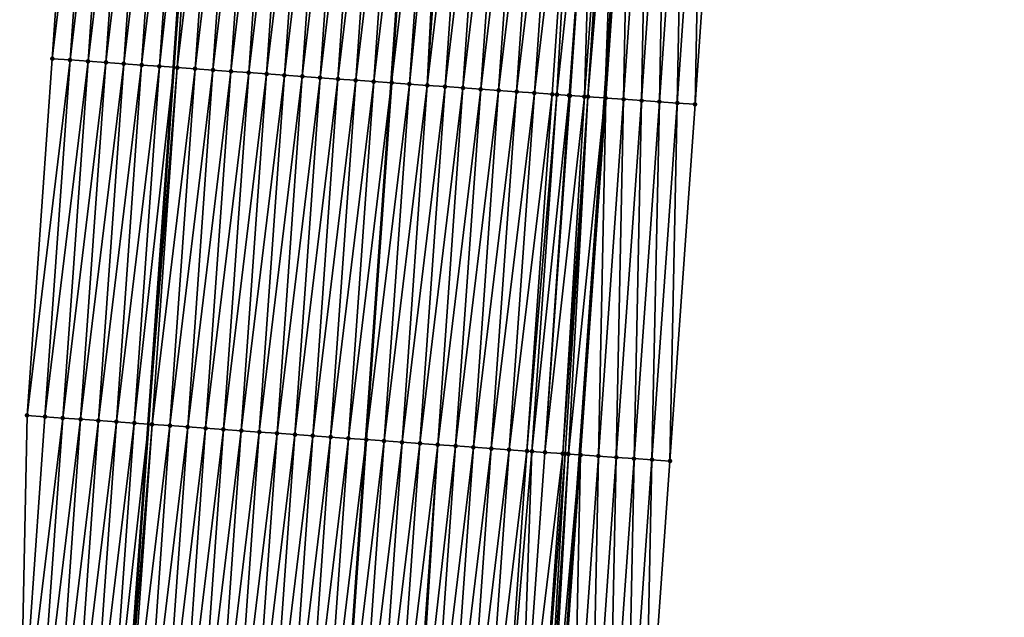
# Model space of a CAD drawing. Header units: feet. Extents: x 2017353 to 2024169, y 808050 to 818690.
# Tile 89 of 256: x 2023537 to 2023592, y 811290 to 811324. Entities that reach past the tile are written whole.
import ezdxf

# ---------------------------------------------------------------- set-up
doc = ezdxf.new("R2010")
doc.units = ezdxf.units.FT
doc.header["$MEASUREMENT"] = 0
for name, color, linetype, lineweight in [('EP_Travel Lane', 172, 'Continuous', 53), ('SB-Road Shots', 141, 'Continuous', 100), ('SB-Road X-Section', 40, 'Continuous', 13), ('STRIPING', 60, 'Continuous', 53)]:
    doc.layers.add(name, color=color, linetype=linetype, lineweight=lineweight)
doc.layers.add('I-77-MM15-17_SB-Surface-BORDER', color=7, linetype='Continuous')
doc.layers.add('I-77-MM15-17_SB-Surface-TIN', color=7, linetype='Continuous')

msp = doc.modelspace()

# ---------------------------------------------------------------- linework, layer by layer
at = {"layer": 'EP_Travel Lane'}
for points in [[(2023567.18031618, 811279.3939575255, 320.1614536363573), (2023568.589652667, 811299.3339536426, 320.8021809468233), (2023569.999047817, 811319.2747797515, 321.4175277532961), (2023571.38053026, 811339.2467357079, 322.0520526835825), (2023572.744082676, 811359.1902899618, 322.6817443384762), (2023574.107673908, 811379.1344119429, 323.2923498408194), (2023575.471288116, 811399.0788699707, 323.8916580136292), (2023576.834903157, 811419.0233401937, 324.4905560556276), (2023578.198521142, 811438.967853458, 325.0880071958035), (2023579.562068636, 811458.9113357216, 325.7201228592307), (2023580.925694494, 811478.8559641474, 326.313700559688), (2023582.289380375, 811498.8014704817, 326.8777642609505), (2023583.653074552, 811518.7470981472, 327.4377508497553), (2023585.049399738, 811538.6586543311, 327.9802378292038), (2023586.46668527, 811558.6015391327, 328.5107749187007), (2023587.883992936, 811578.544735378, 329.0270137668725), (2023589.301378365, 811598.4890258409, 329.4930151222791)], [(2023543.090570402, 811281.1090279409, 319.7830135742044), (2023544.499942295, 811301.049557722, 320.4074315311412), (2023545.909289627, 811320.9897399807, 321.0424743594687), (2023547.286677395, 811340.9015887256, 321.6767768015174), (2023548.650255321, 811360.8456910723, 322.2880696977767), (2023550.013846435, 811380.7899863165, 322.8928776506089), (2023551.37747413, 811400.7348166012, 323.4796982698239), (2023552.741077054, 811420.6792845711, 324.0786995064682), (2023554.104652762, 811440.6233544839, 324.6910827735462), (2023555.468238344, 811460.5675688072, 325.2986073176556), (2023556.831832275, 811480.5119052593, 325.9020318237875), (2023558.195478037, 811500.456999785, 326.4799710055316), (2023559.559180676, 811520.4029262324, 327.0299402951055), (2023560.960147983, 811540.3802104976, 327.5294515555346), (2023562.377496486, 811560.3239813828, 328.0193089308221), (2023563.794830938, 811580.2675545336, 328.5182442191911)]]:
    msp.add_polyline3d(points, dxfattribs=at)
at = {"layer": 'I-77-MM15-17_SB-Surface-BORDER', "color": 3, "linetype": 'Continuous', "lineweight": -3}
for points in [[(2023592.310642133, 811598.2756217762, 329.4737199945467), (2023590.893465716, 811578.3311413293, 329.0157191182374), (2023589.476391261, 811558.388095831, 328.491837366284), (2023589.056928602, 811538.3759568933, 327.8860563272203), (2023587.662680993, 811518.4773246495, 327.3121175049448), (2023587.299861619, 811498.465883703, 326.6696609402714), (2023585.939185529, 811478.5199303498, 326.1136857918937), (2023584.578525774, 811458.5742164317, 325.5496612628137), (2023584.215761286, 811438.5635800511, 324.8801512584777), (2023582.855196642, 811418.6192603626, 324.2692525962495), (2023581.494570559, 811398.6740400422, 323.6886316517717), (2023580.133998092, 811378.7296056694, 323.0815883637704), (2023578.773467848, 811358.7857902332, 322.4537376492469), (2023576.415102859, 811338.9077844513, 321.9015385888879), (2023575.034738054, 811318.924020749, 321.2605732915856), (2023573.625428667, 811298.9843918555, 320.6086090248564), (2023572.21616429, 811279.0453998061, 319.9371728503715)], [(2023537.30380491, 811281.5207224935, 319.7010663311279), (2023537.715663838, 811301.531718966, 320.3265921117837), (2023539.124987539, 811321.4715503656, 320.9723628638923), (2023540.499141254, 811341.3661925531, 321.6242194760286), (2023541.859719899, 811361.3107174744, 322.2282185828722), (2023542.222547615, 811381.3222807, 322.8665643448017), (2023543.583155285, 811401.2672311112, 323.456259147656), (2023544.943757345, 811421.2120992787, 324.0487190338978), (2023547.302296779, 811441.0926622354, 324.5149505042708), (2023548.662920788, 811461.0378521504, 325.0965876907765), (2023550.023576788, 811480.9835110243, 325.6624683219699), (2023551.370160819, 811500.9307857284, 326.2064020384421), (2023553.196576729, 811520.8452061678, 326.7543824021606), (2023556.153782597, 811540.7261923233, 327.3257060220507), (2023559.070576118, 811560.5617548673, 327.8915580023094), (2023560.933286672, 811580.4731943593, 328.4127381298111)]]:
    msp.add_polyline3d(points, dxfattribs=at)
at = {"layer": 'I-77-MM15-17_SB-Surface-TIN', "color": 128, "linetype": 'Continuous', "lineweight": -3}
for points in [[(2023539.124987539, 811321.4715503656, 320.9723628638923), (2023541.496799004, 811341.2977883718, 321.635791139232), (2023540.499141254, 811341.3661925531, 321.6242194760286)], [(2023540.122480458, 811321.4007835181, 320.9804340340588), (2023541.496799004, 811341.2977883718, 321.635791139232), (2023539.124987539, 811321.4715503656, 320.9723628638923)], [(2023540.122480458, 811321.4007835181, 320.9804340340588), (2023542.494461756, 811341.2294574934, 321.6448984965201), (2023541.496799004, 811341.2977883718, 321.635791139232)], [(2023541.119967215, 811321.3299295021, 320.9911711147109), (2023542.494461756, 811341.2294574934, 321.6448984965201), (2023540.122480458, 811321.4007835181, 320.9804340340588)], [(2023541.119967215, 811321.3299295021, 320.9911711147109), (2023543.492125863, 811341.1611464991, 321.6533373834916), (2023542.494461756, 811341.2294574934, 321.6448984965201)], [(2023542.117456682, 811321.2591138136, 321.0007360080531), (2023543.492125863, 811341.1611464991, 321.6533373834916), (2023541.119967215, 811321.3299295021, 320.9911711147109)], [(2023542.117456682, 811321.2591138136, 321.0007360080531), (2023544.489797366, 811341.0929439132, 321.6581317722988), (2023543.492125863, 811341.1611464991, 321.6533373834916)], [(2023542.117456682, 811321.2591138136, 321.0007360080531), (2023543.114951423, 811321.1883727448, 321.0080187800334), (2023544.489797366, 811341.0929439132, 321.6581317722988)], [(2023543.114951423, 811321.1883727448, 321.0080187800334), (2023545.487475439, 811341.02483763, 321.6596886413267), (2023544.489797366, 811341.0929439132, 321.6581317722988)], [(2023543.114951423, 811321.1883727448, 321.0080187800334), (2023544.112439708, 811321.1175403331, 321.0180951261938), (2023545.487475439, 811341.02483763, 321.6596886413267)], [(2023544.112439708, 811321.1175403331, 321.0180951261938), (2023546.485146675, 811340.9566311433, 321.6646141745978), (2023545.487475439, 811341.02483763, 321.6596886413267)], [(2023544.112439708, 811321.1175403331, 321.0180951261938), (2023545.109927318, 811321.0466983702, 321.0284635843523), (2023546.485146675, 811340.9566311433, 321.6646141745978)], [(2023545.109927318, 811321.0466983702, 321.0284635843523), (2023547.286677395, 811340.9015887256, 321.6767768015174), (2023546.485146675, 811340.9566311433, 321.6646141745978)], [(2023545.109927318, 811321.0466983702, 321.0284635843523), (2023545.909289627, 811320.9897399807, 321.0424743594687), (2023547.286677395, 811340.9015887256, 321.6767768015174)], [(2023547.482797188, 811340.8881208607, 321.6797527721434), (2023547.286677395, 811340.9015887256, 321.6767768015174), (2023545.909289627, 811320.9897399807, 321.0424743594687)], [(2023546.107398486, 811320.9756237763, 321.0459467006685), (2023547.482797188, 811340.8881208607, 321.6797527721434), (2023545.909289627, 811320.9897399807, 321.0424743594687)], [(2023546.107398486, 811320.9756237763, 321.0459467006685), (2023548.48045042, 811340.8196504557, 321.6935507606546), (2023547.482797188, 811340.8881208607, 321.6797527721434)], [(2023546.107398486, 811320.9756237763, 321.0459467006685), (2023547.104859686, 811320.90440815, 321.0677430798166), (2023548.48045042, 811340.8196504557, 321.6935507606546)], [(2023547.104859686, 811320.90440815, 321.0677430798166), (2023549.478092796, 811340.751020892, 321.712699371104), (2023548.48045042, 811340.8196504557, 321.6935507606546)], [(2023547.104859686, 811320.90440815, 321.0677430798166), (2023548.102328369, 811320.8332984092, 321.0863011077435), (2023549.478092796, 811340.751020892, 321.712699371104)], [(2023548.102328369, 811320.8332984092, 321.0863011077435), (2023550.475735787, 811340.6824003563, 321.7315444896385), (2023549.478092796, 811340.751020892, 321.712699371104)], [(2023548.102328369, 811320.8332984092, 321.0863011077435), (2023549.099797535, 811320.7621954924, 321.1046504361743), (2023550.475735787, 811340.6824003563, 321.7315444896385)], [(2023549.099797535, 811320.7621954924, 321.1046504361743), (2023551.473378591, 811340.6137770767, 321.7504818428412), (2023550.475735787, 811340.6824003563, 321.7315444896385)], [(2023549.099797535, 811320.7621954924, 321.1046504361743), (2023550.097270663, 811320.6911486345, 321.121285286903), (2023551.473378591, 811340.6137770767, 321.7504818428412)], [(2023550.097270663, 811320.6911486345, 321.121285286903), (2023552.471021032, 811340.5451484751, 321.7695981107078), (2023551.473378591, 811340.6137770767, 321.7504818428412)], [(2023550.097270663, 811320.6911486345, 321.121285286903), (2023551.094735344, 811320.6199822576, 321.1415754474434), (2023552.471021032, 811340.5451484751, 321.7695981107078)], [(2023551.094735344, 811320.6199822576, 321.1415754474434), (2023553.468665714, 811340.4765527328, 321.7876097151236), (2023552.471021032, 811340.5451484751, 321.7695981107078)], [(2023551.094735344, 811320.6199822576, 321.1415754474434), (2023552.092208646, 811320.5489378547, 321.1581352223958), (2023553.468665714, 811340.4765527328, 321.7876097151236)], [(2023552.092208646, 811320.5489378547, 321.1581352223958), (2023554.466309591, 811340.4079451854, 321.8060181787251), (2023553.468665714, 811340.4765527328, 321.7876097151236)], [(2023552.092208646, 811320.5489378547, 321.1581352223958), (2023553.089690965, 811320.4780210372, 321.1707929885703), (2023554.466309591, 811340.4079451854, 321.8060181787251)], [(2023553.089690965, 811320.4780210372, 321.1707929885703), (2023555.463958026, 811340.3394044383, 321.8221809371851), (2023554.466309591, 811340.4079451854, 321.8060181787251)], [(2023553.089690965, 811320.4780210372, 321.1707929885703), (2023554.087154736, 811320.4068417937, 321.1914766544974), (2023555.463958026, 811340.3394044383, 321.8221809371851)], [(2023554.087154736, 811320.4068417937, 321.1914766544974), (2023556.46160627, 811340.270860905, 321.8384373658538), (2023555.463958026, 811340.3394044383, 321.8221809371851)], [(2023554.087154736, 811320.4068417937, 321.1914766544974), (2023555.084616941, 811320.3356403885, 321.212838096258), (2023556.46160627, 811340.270860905, 321.8384373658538)], [(2023555.084616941, 811320.3356403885, 321.212838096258), (2023557.459250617, 811340.2022602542, 321.8566139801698), (2023556.46160627, 811340.270860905, 321.8384373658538)], [(2023555.084616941, 811320.3356403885, 321.212838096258), (2023556.082075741, 811320.2643908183, 321.2356725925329), (2023557.459250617, 811340.2022602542, 321.8566139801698)], [(2023556.082075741, 811320.2643908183, 321.2356725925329), (2023558.456897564, 811340.1336976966, 321.8735099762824), (2023557.459250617, 811340.2022602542, 321.8566139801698)], [(2023556.082075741, 811320.2643908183, 321.2356725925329), (2023557.079548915, 811320.1933445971, 321.2522879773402), (2023558.456897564, 811340.1336976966, 321.8735099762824)], [(2023557.079548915, 811320.1933445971, 321.2522879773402), (2023559.45455155, 811340.0652383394, 321.886936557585), (2023558.456897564, 811340.1336976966, 321.8735099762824)], [(2023557.079548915, 811320.1933445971, 321.2522879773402), (2023558.077027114, 811320.1223694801, 321.2667287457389), (2023559.45455155, 811340.0652383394, 321.886936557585)], [(2023560.452194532, 811339.9966176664, 321.9057862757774), (2023559.45455155, 811340.0652383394, 321.886936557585), (2023558.077027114, 811320.1223694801, 321.2667287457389)], [(2023559.074497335, 811320.0512814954, 321.2846214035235), (2023560.452194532, 811339.9966176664, 321.9057862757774), (2023558.077027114, 811320.1223694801, 321.2667287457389)], [(2023559.074497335, 811320.0512814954, 321.2846214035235), (2023561.064785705, 811339.9544198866, 321.9194369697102), (2023560.452194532, 811339.9966176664, 321.9057862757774)], [(2023559.074497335, 811320.0512814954, 321.2846214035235), (2023560.071964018, 811319.9801434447, 321.3040452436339), (2023561.064785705, 811339.9544198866, 321.9194369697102)], [(2023560.071964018, 811319.9801434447, 321.3040452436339), (2023561.449830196, 811339.9278897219, 321.9282422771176), (2023561.064785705, 811339.9544198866, 321.9194369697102)], [(2023560.071964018, 811319.9801434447, 321.3040452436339), (2023562.447473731, 811339.8592771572, 321.9468194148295), (2023561.449830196, 811339.9278897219, 321.9282422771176)], [(2023560.071964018, 811319.9801434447, 321.3040452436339), (2023561.069424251, 811319.9089141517, 321.3262595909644), (2023562.447473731, 811339.8592771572, 321.9468194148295)], [(2023561.069424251, 811319.9089141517, 321.3262595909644), (2023563.445125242, 811339.7907815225, 321.9614655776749), (2023562.447473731, 811339.8592771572, 321.9468194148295)], [(2023561.069424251, 811319.9089141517, 321.3262595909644), (2023562.066892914, 811319.8378041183, 321.3448265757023), (2023563.445125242, 811339.7907815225, 321.9614655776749)], [(2023562.066892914, 811319.8378041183, 321.3448265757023), (2023564.442779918, 811339.7223322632, 321.9745526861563), (2023563.445125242, 811339.7907815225, 321.9614655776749)], [(2023562.066892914, 811319.8378041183, 321.3448265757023), (2023563.064370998, 811319.7668273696, 321.3593172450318), (2023564.442779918, 811339.7223322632, 321.9745526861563)], [(2023563.064370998, 811319.7668273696, 321.3593172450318), (2023565.440433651, 811339.6538692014, 321.9881038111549), (2023564.442779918, 811339.7223322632, 321.9745526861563)], [(2023563.064370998, 811319.7668273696, 321.3593172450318), (2023564.061865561, 811319.6960837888, 321.366676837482), (2023565.440433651, 811339.6538692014, 321.9881038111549)], [(2023564.061865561, 811319.6960837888, 321.366676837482), (2023566.438084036, 811339.585357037, 322.0033056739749), (2023565.440433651, 811339.6538692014, 321.9881038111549)], [(2023564.061865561, 811319.6960837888, 321.366676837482), (2023565.059359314, 811319.6253287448, 321.3743870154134), (2023566.438084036, 811339.585357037, 322.0033056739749)], [(2023565.059359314, 811319.6253287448, 321.3743870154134), (2023567.435740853, 811339.5169391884, 322.0153368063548), (2023566.438084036, 811339.585357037, 322.0033056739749)], [(2023565.059359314, 811319.6253287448, 321.3743870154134), (2023566.05683251, 811319.5542828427, 321.3909926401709), (2023567.435740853, 811339.5169391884, 322.0153368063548)], [(2023566.05683251, 811319.5542828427, 321.3909926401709), (2023568.433392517, 811339.448445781, 322.0299080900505), (2023567.435740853, 811339.5169391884, 322.0153368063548)], [(2023566.05683251, 811319.5542828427, 321.3909926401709), (2023567.054294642, 811319.4830804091, 321.412385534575), (2023568.433392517, 811339.448445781, 322.0299080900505)], [(2023567.054294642, 811319.4830804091, 321.412385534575), (2023567.320601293, 811319.4641000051, 321.4171986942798), (2023568.433392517, 811339.448445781, 322.0299080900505)], [(2023567.320601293, 811319.4641000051, 321.4171986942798), (2023569.431041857, 811339.3799183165, 322.0456243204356), (2023568.433392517, 811339.448445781, 322.0299080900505)], [(2023567.320601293, 811319.4641000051, 321.4171986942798), (2023567.994614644, 811319.4161847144, 321.4256227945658), (2023569.431041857, 811339.3799183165, 322.0456243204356)], [(2023567.994614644, 811319.4161847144, 321.4256227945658), (2023568.051774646, 811319.4121308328, 321.4260451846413), (2023569.431041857, 811339.3799183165, 322.0456243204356)], [(2023568.051774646, 811319.4121308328, 321.4260451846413), (2023568.854269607, 811319.3552829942, 321.4299538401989), (2023569.431041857, 811339.3799183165, 322.0456243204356)], [(2023568.854269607, 811319.3552829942, 321.4299538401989), (2023570.335251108, 811339.3179757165, 322.0542948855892), (2023569.431041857, 811339.3799183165, 322.0456243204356)], [(2023568.854269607, 811319.3552829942, 321.4299538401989), (2023569.049278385, 811319.3415170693, 321.4294345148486), (2023570.335251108, 811339.3179757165, 322.0542948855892)], [(2023569.049278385, 811319.3415170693, 321.4294345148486), (2023570.428704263, 811339.3115823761, 322.0549018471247), (2023570.335251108, 811339.3179757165, 322.0542948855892)], [(2023569.049278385, 811319.3415170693, 321.4294345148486), (2023570.741256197, 811339.2902248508, 322.0561001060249), (2023570.428704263, 811339.3115823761, 322.0549018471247)], [(2023569.049278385, 811319.3415170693, 321.4294345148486), (2023569.999047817, 811319.2747797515, 321.4175277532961), (2023570.741256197, 811339.2902248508, 322.0561001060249)], [(2023570.741256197, 811339.2902248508, 322.0561001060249), (2023569.999047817, 811319.2747797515, 321.4175277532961), (2023571.38053026, 811339.2467357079, 322.0520526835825)], [(2023571.426391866, 811339.243615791, 322.0517623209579), (2023571.38053026, 811339.2467357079, 322.0520526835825), (2023569.999047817, 811319.2747797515, 321.4175277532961)], [(2023570.046818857, 811319.2714230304, 321.4169288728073), (2023571.426391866, 811339.243615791, 322.0517623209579), (2023569.999047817, 811319.2747797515, 321.4175277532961)], [(2023570.046818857, 811319.2714230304, 321.4169288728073), (2023571.04439016, 811319.2017651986, 321.3910825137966), (2023571.426391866, 811339.243615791, 322.0517623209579)], [(2023571.04439016, 811319.2017651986, 321.3910825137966), (2023572.424122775, 811339.1762840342, 322.0272810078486), (2023571.426391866, 811339.243615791, 322.0517623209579)], [(2023571.04439016, 811319.2017651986, 321.3910825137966), (2023572.041958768, 811319.1320692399, 321.3664022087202), (2023572.424122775, 811339.1762840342, 322.0272810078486)], [(2023572.041958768, 811319.1320692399, 321.3664022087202), (2023573.421873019, 811339.1092357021, 321.9932714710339), (2023572.424122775, 811339.1762840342, 322.0272810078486)], [(2023572.041958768, 811319.1320692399, 321.3664022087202), (2023573.03953286, 811319.0624508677, 321.3393490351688), (2023573.421873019, 811339.1092357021, 321.9932714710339)], [(2023573.03953286, 811319.0624508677, 321.3393490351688), (2023574.419625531, 811339.0422206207, 321.9581441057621), (2023573.421873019, 811339.1092357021, 321.9932714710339)], [(2023573.03953286, 811319.0624508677, 321.3393490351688), (2023574.037143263, 811318.9933462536, 321.2965833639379), (2023574.419625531, 811339.0422206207, 321.9581441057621)], [(2023574.037143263, 811318.9933462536, 321.2965833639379), (2023575.417361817, 811338.9749676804, 321.9310131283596), (2023574.419625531, 811339.0422206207, 321.9581441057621)], [(2023574.037143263, 811318.9933462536, 321.2965833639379), (2023575.034738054, 811318.924020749, 321.2605732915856), (2023575.417361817, 811338.9749676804, 321.9310131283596)], [(2023575.034738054, 811318.924020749, 321.2605732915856), (2023576.415102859, 811338.9077844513, 321.9015385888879), (2023575.417361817, 811338.9749676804, 321.9310131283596)], [(2023537.715663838, 811301.531718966, 320.3265921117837), (2023540.122480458, 811321.4007835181, 320.9804340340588), (2023539.124987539, 811321.4715503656, 320.9723628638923)], [(2023538.713147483, 811301.4608209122, 320.3386760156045), (2023540.122480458, 811321.4007835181, 320.9804340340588), (2023537.715663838, 811301.531718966, 320.3265921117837)], [(2023538.713147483, 811301.4608209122, 320.3386760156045), (2023541.119967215, 811321.3299295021, 320.9911711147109), (2023540.122480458, 811321.4007835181, 320.9804340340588)], [(2023539.710639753, 811301.3900448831, 320.3470279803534), (2023541.119967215, 811321.3299295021, 320.9911711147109), (2023538.713147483, 811301.4608209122, 320.3386760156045)], [(2023539.710639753, 811301.3900448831, 320.3470279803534), (2023542.117456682, 811321.2591138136, 321.0007360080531), (2023541.119967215, 811321.3299295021, 320.9911711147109)], [(2023540.708129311, 811301.3192304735, 320.3565537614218), (2023542.117456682, 811321.2591138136, 321.0007360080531), (2023539.710639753, 811301.3900448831, 320.3470279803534)], [(2023540.708129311, 811301.3192304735, 320.3565537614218), (2023543.114951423, 811321.1883727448, 321.0080187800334), (2023542.117456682, 811321.2591138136, 321.0007360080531)], [(2023540.708129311, 811301.3192304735, 320.3565537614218), (2023541.705609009, 811301.2482765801, 320.370345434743), (2023543.114951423, 811321.1883727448, 321.0080187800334)], [(2023541.705609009, 811301.2482765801, 320.370345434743), (2023544.112439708, 811321.1175403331, 321.0180951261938), (2023543.114951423, 811321.1883727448, 321.0080187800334)], [(2023541.705609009, 811301.2482765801, 320.370345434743), (2023542.70309627, 811301.1774296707, 320.3808651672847), (2023544.112439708, 811321.1175403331, 321.0180951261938)], [(2023542.70309627, 811301.1774296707, 320.3808651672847), (2023545.109927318, 811321.0466983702, 321.0284635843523), (2023544.112439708, 811321.1175403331, 321.0180951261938)], [(2023542.70309627, 811301.1774296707, 320.3808651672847), (2023543.700583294, 811301.1065794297, 320.3914867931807), (2023545.109927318, 811321.0466983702, 321.0284635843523)], [(2023543.700583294, 811301.1065794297, 320.3914867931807), (2023545.909289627, 811320.9897399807, 321.0424743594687), (2023545.109927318, 811321.0466983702, 321.0284635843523)], [(2023543.700583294, 811301.1065794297, 320.3914867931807), (2023544.499942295, 811301.049557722, 320.4074315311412), (2023545.909289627, 811320.9897399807, 321.0424743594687)], [(2023546.107398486, 811320.9756237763, 321.0459467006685), (2023545.909289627, 811320.9897399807, 321.0424743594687), (2023544.499942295, 811301.049557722, 320.4074315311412)], [(2023544.698048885, 811301.035425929, 320.4113831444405), (2023546.107398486, 811320.9756237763, 321.0459467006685), (2023544.499942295, 811301.049557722, 320.4074315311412)], [(2023544.698048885, 811301.035425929, 320.4113831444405), (2023547.104859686, 811320.90440815, 321.0677430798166), (2023546.107398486, 811320.9756237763, 321.0459467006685)], [(2023544.698048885, 811301.035425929, 320.4113831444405), (2023545.695502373, 811300.9641011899, 320.4365165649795), (2023547.104859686, 811320.90440815, 321.0677430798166)], [(2023545.695502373, 811300.9641011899, 320.4365165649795), (2023548.102328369, 811320.8332984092, 321.0863011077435), (2023547.104859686, 811320.90440815, 321.0677430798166)], [(2023545.695502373, 811300.9641011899, 320.4365165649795), (2023546.692966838, 811300.8929317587, 320.4569001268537), (2023548.102328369, 811320.8332984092, 321.0863011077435)], [(2023546.692966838, 811300.8929317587, 320.4569001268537), (2023549.099797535, 811320.7621954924, 321.1046504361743), (2023548.102328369, 811320.8332984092, 321.0863011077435)], [(2023546.692966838, 811300.8929317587, 320.4569001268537), (2023547.690437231, 811300.8218462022, 320.4747185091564), (2023549.099797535, 811320.7621954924, 321.1046504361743)], [(2023547.690437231, 811300.8218462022, 320.4747185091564), (2023550.097270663, 811320.6911486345, 321.121285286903), (2023549.099797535, 811320.7621954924, 321.1046504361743)], [(2023547.690437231, 811300.8218462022, 320.4747185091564), (2023548.687902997, 811300.7506951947, 320.4945386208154), (2023550.097270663, 811320.6911486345, 321.121285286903)], [(2023548.687902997, 811300.7506951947, 320.4945386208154), (2023551.094735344, 811320.6199822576, 321.1415754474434), (2023550.097270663, 811320.6911486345, 321.121285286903)], [(2023548.687902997, 811300.7506951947, 320.4945386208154), (2023549.685364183, 811300.6794793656, 320.5163411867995), (2023551.094735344, 811320.6199822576, 321.1415754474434)], [(2023549.685364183, 811300.6794793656, 320.5163411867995), (2023552.092208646, 811320.5489378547, 321.1581352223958), (2023551.094735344, 811320.6199822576, 321.1415754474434)], [(2023549.685364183, 811300.6794793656, 320.5163411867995), (2023550.682834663, 811300.6083950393, 320.5341219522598), (2023552.092208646, 811320.5489378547, 321.1581352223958)], [(2023550.682834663, 811300.6083950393, 320.5341219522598), (2023553.089690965, 811320.4780210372, 321.1707929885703), (2023552.092208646, 811320.5489378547, 321.1581352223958)], [(2023550.682834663, 811300.6083950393, 320.5341219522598), (2023551.680320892, 811300.5375335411, 320.5450878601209), (2023553.089690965, 811320.4780210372, 321.1707929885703)], [(2023551.680320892, 811300.5375335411, 320.5450878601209), (2023554.087154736, 811320.4068417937, 321.1914766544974), (2023553.089690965, 811320.4780210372, 321.1707929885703)], [(2023551.680320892, 811300.5375335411, 320.5450878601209), (2023552.677805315, 811300.46664649, 320.5568352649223), (2023554.087154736, 811320.4068417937, 321.1914766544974)], [(2023552.677805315, 811300.46664649, 320.5568352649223), (2023555.084616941, 811320.3356403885, 321.212838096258), (2023554.087154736, 811320.4068417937, 321.1914766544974)], [(2023552.677805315, 811300.46664649, 320.5568352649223), (2023553.675282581, 811300.3956581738, 320.5716797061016), (2023555.084616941, 811320.3356403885, 321.212838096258)], [(2023553.675282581, 811300.3956581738, 320.5716797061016), (2023556.082075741, 811320.2643908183, 321.2356725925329), (2023555.084616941, 811320.3356403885, 321.212838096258)], [(2023553.675282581, 811300.3956581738, 320.5716797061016), (2023554.67274949, 811300.3245233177, 320.5910058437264), (2023556.082075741, 811320.2643908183, 321.2356725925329)], [(2023554.67274949, 811300.3245233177, 320.5910058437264), (2023557.079548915, 811320.1933445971, 321.2522879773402), (2023556.082075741, 811320.2643908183, 321.2356725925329)], [(2023554.67274949, 811300.3245233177, 320.5910058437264), (2023555.670211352, 811300.2533170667, 320.6125154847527), (2023557.079548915, 811320.1933445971, 321.2522879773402)], [(2023555.670211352, 811300.2533170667, 320.6125154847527), (2023558.077027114, 811320.1223694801, 321.2667287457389), (2023557.079548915, 811320.1933445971, 321.2522879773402)], [(2023555.670211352, 811300.2533170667, 320.6125154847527), (2023556.667685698, 811300.1822874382, 320.6286234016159), (2023558.077027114, 811320.1223694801, 321.2667287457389)], [(2023559.074497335, 811320.0512814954, 321.2846214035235), (2023558.077027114, 811320.1223694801, 321.2667287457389), (2023556.667685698, 811300.1822874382, 320.6286234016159)], [(2023557.665153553, 811300.1111659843, 320.647539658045), (2023559.074497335, 811320.0512814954, 321.2846214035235), (2023556.667685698, 811300.1822874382, 320.6286234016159)], [(2023557.665153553, 811300.1111659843, 320.647539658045), (2023560.071964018, 811319.9801434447, 321.3040452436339), (2023559.074497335, 811320.0512814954, 321.2846214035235)], [(2023557.665153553, 811300.1111659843, 320.647539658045), (2023558.662622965, 811300.0400665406, 320.6657827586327), (2023560.071964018, 811319.9801434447, 321.3040452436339)], [(2023558.662622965, 811300.0400665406, 320.6657827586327), (2023561.069424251, 811319.9089141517, 321.3262595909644), (2023560.071964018, 811319.9801434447, 321.3040452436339)], [(2023558.662622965, 811300.0400665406, 320.6657827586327), (2023559.660097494, 811299.969039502, 320.6818114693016), (2023561.069424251, 811319.9089141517, 321.3262595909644)], [(2023559.660097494, 811299.969039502, 320.6818114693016), (2023562.066892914, 811319.8378041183, 321.3448265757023), (2023561.069424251, 811319.9089141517, 321.3262595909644)], [(2023559.660097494, 811299.969039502, 320.6818114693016), (2023560.657565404, 811299.8979188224, 320.7007040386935), (2023562.066892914, 811319.8378041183, 321.3448265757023)], [(2023560.657565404, 811299.8979188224, 320.7007040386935), (2023563.064370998, 811319.7668273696, 321.3593172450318), (2023562.066892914, 811319.8378041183, 321.3448265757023)], [(2023560.657565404, 811299.8979188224, 320.7007040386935), (2023561.655034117, 811299.8268094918, 320.7192495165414), (2023563.064370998, 811319.7668273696, 321.3593172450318)], [(2023561.655034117, 811299.8268094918, 320.7192495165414), (2023564.061865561, 811319.6960837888, 321.366676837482), (2023563.064370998, 811319.7668273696, 321.3593172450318)], [(2023561.655034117, 811299.8268094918, 320.7192495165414), (2023562.652513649, 811299.7558532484, 320.7331130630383), (2023564.061865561, 811319.6960837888, 321.366676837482)], [(2023562.652513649, 811299.7558532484, 320.7331130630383), (2023565.059359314, 811319.6253287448, 321.3743870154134), (2023564.061865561, 811319.6960837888, 321.366676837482)], [(2023562.652513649, 811299.7558532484, 320.7331130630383), (2023563.65000398, 811299.6850497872, 320.7423040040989), (2023565.059359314, 811319.6253287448, 321.3743870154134)], [(2023563.65000398, 811299.6850497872, 320.7423040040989), (2023566.05683251, 811319.5542828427, 321.3909926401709), (2023565.059359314, 811319.6253287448, 321.3743870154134)], [(2023563.65000398, 811299.6850497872, 320.7423040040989), (2023564.647480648, 811299.6140530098, 320.7574072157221), (2023566.05683251, 811319.5542828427, 321.3909926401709)], [(2023564.647480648, 811299.6140530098, 320.7574072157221), (2023567.054294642, 811319.4830804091, 321.412385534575), (2023566.05683251, 811319.5542828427, 321.3909926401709)], [(2023564.647480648, 811299.6140530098, 320.7574072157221), (2023565.644945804, 811299.5428933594, 320.7774916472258), (2023567.054294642, 811319.4830804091, 321.412385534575)], [(2023565.644945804, 811299.5428933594, 320.7774916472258), (2023567.320601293, 811319.4641000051, 321.4171986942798), (2023567.054294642, 811319.4830804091, 321.412385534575)], [(2023565.644945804, 811299.5428933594, 320.7774916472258), (2023565.918764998, 811299.5233762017, 320.7824805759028), (2023567.320601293, 811319.4641000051, 321.4171986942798)], [(2023565.918764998, 811299.5233762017, 320.7824805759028), (2023567.994614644, 811319.4161847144, 321.4256227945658), (2023567.320601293, 811319.4641000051, 321.4171986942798)], [(2023565.918764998, 811299.5233762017, 320.7824805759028), (2023566.642420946, 811299.4718749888, 320.7932552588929), (2023567.994614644, 811319.4161847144, 321.4256227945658)], [(2023566.642420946, 811299.4718749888, 320.7932552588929), (2023568.051774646, 811319.4121308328, 321.4260451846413), (2023567.994614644, 811319.4161847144, 321.4256227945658)], [(2023566.642420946, 811299.4718749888, 320.7932552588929), (2023568.854269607, 811319.3552829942, 321.4299538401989), (2023568.051774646, 811319.4121308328, 321.4260451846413)], [(2023566.642420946, 811299.4718749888, 320.7932552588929), (2023567.639900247, 811299.400915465, 320.8072191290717), (2023568.854269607, 811319.3552829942, 321.4299538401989)], [(2023567.639900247, 811299.400915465, 320.8072191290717), (2023569.049278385, 811319.3415170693, 321.4294345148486), (2023568.854269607, 811319.3552829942, 321.4299538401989)], [(2023567.639900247, 811299.400915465, 320.8072191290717), (2023567.776261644, 811299.391238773, 320.8084007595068), (2023569.049278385, 811319.3415170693, 321.4294345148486)], [(2023567.776261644, 811299.391238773, 320.8084007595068), (2023567.958472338, 811299.378340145, 320.809015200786), (2023569.049278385, 811319.3415170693, 321.4294345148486)], [(2023567.958472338, 811299.378340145, 320.809015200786), (2023569.999047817, 811319.2747797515, 321.4175277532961), (2023569.049278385, 811319.3415170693, 321.4294345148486)], [(2023567.958472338, 811299.378340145, 320.809015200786), (2023568.589652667, 811299.3339536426, 320.8021809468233), (2023569.999047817, 811319.2747797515, 321.4175277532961)], [(2023568.637424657, 811299.3305941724, 320.8016636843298), (2023569.999047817, 811319.2747797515, 321.4175277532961), (2023568.589652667, 811299.3339536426, 320.8021809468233)], [(2023568.637424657, 811299.3305941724, 320.8016636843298), (2023570.046818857, 811319.2714230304, 321.4169288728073), (2023569.999047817, 811319.2747797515, 321.4175277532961)], [(2023568.637424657, 811299.3305941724, 320.8016636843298), (2023569.635013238, 811299.2611807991, 320.7683409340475), (2023570.046818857, 811319.2714230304, 321.4169288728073)], [(2023569.635013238, 811299.2611807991, 320.7683409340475), (2023571.04439016, 811319.2017651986, 321.3910825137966), (2023570.046818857, 811319.2714230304, 321.4169288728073)], [(2023569.635013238, 811299.2611807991, 320.7683409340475), (2023570.632605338, 811299.1918172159, 320.733495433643), (2023571.04439016, 811319.2017651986, 321.3910825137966)], [(2023570.632605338, 811299.1918172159, 320.733495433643), (2023572.041958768, 811319.1320692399, 321.3664022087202), (2023571.04439016, 811319.2017651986, 321.3910825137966)], [(2023570.632605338, 811299.1918172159, 320.733495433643), (2023571.630207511, 811299.1225961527, 320.6942911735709), (2023572.041958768, 811319.1320692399, 321.3664022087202)], [(2023571.630207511, 811299.1225961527, 320.6942911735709), (2023573.03953286, 811319.0624508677, 321.3393490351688), (2023572.041958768, 811319.1320692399, 321.3664022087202)], [(2023571.630207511, 811299.1225961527, 320.6942911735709), (2023572.627816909, 811299.053477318, 320.6519604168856), (2023573.03953286, 811319.0624508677, 321.3393490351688)], [(2023572.627816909, 811299.053477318, 320.6519604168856), (2023574.037143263, 811318.9933462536, 321.2965833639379), (2023573.03953286, 811319.0624508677, 321.3393490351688)], [(2023572.627816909, 811299.053477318, 320.6519604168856), (2023573.625428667, 811298.9843918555, 320.6086090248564), (2023574.037143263, 811318.9933462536, 321.2965833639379)], [(2023573.625428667, 811298.9843918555, 320.6086090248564), (2023575.034738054, 811318.924020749, 321.2605732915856), (2023574.037143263, 811318.9933462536, 321.2965833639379)], [(2023537.30380491, 811281.5207224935, 319.7010663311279), (2023538.713147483, 811301.4608209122, 320.3386760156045), (2023537.715663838, 811301.531718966, 320.3265921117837)], [(2023537.30380491, 811281.5207224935, 319.7010663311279), (2023539.710639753, 811301.3900448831, 320.3470279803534), (2023538.713147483, 811301.4608209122, 320.3386760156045)], [(2023538.301288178, 811281.4498191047, 319.7133136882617), (2023539.710639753, 811301.3900448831, 320.3470279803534), (2023537.30380491, 811281.5207224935, 319.7010663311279)], [(2023538.301288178, 811281.4498191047, 319.7133136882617), (2023540.708129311, 811301.3192304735, 320.3565537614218), (2023539.710639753, 811301.3900448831, 320.3470279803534)], [(2023539.298760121, 811281.3787554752, 319.7304617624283), (2023540.708129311, 811301.3192304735, 320.3565537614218), (2023538.301288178, 811281.4498191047, 319.7133136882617)], [(2023539.298760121, 811281.3787554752, 319.7304617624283), (2023541.705609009, 811301.2482765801, 320.370345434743), (2023540.708129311, 811301.3192304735, 320.3565537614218)], [(2023540.296241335, 811281.3078230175, 319.7435981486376), (2023541.705609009, 811301.2482765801, 320.370345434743), (2023539.298760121, 811281.3787554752, 319.7304617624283)], [(2023540.296241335, 811281.3078230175, 319.7435981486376), (2023542.70309627, 811301.1774296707, 320.3808651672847), (2023541.705609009, 811301.2482765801, 320.370345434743)], [(2023540.296241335, 811281.3078230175, 319.7435981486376), (2023541.293720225, 811281.2368576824, 319.7577400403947), (2023542.70309627, 811301.1774296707, 320.3808651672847)], [(2023541.293720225, 811281.2368576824, 319.7577400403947), (2023543.700583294, 811301.1065794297, 320.3914867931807), (2023542.70309627, 811301.1774296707, 320.3808651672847)], [(2023541.293720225, 811281.2368576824, 319.7577400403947), (2023542.291199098, 811281.1658921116, 319.7718891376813), (2023543.700583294, 811301.1065794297, 320.3914867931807)], [(2023542.291199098, 811281.1658921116, 319.7718891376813), (2023544.499942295, 811301.049557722, 320.4074315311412), (2023543.700583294, 811301.1065794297, 320.3914867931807)], [(2023542.291199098, 811281.1658921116, 319.7718891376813), (2023543.090570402, 811281.1090279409, 319.7830135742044), (2023544.499942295, 811301.049557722, 320.4074315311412)], [(2023544.698048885, 811301.035425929, 320.4113831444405), (2023544.499942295, 811301.049557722, 320.4074315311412), (2023543.090570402, 811281.1090279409, 319.7830135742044)], [(2023543.28867859, 811281.0949352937, 319.785770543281), (2023544.698048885, 811301.035425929, 320.4113831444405), (2023543.090570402, 811281.1090279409, 319.7830135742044)], [(2023543.28867859, 811281.0949352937, 319.785770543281), (2023545.695502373, 811300.9641011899, 320.4365165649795), (2023544.698048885, 811301.035425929, 320.4113831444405)], [(2023543.28867859, 811281.0949352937, 319.785770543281), (2023544.286154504, 811281.0239278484, 319.8012003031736), (2023545.695502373, 811300.9641011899, 320.4365165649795)], [(2023544.286154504, 811281.0239278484, 319.8012003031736), (2023546.692966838, 811300.8929317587, 320.4569001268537), (2023545.695502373, 811300.9641011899, 320.4365165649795)], [(2023544.286154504, 811281.0239278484, 319.8012003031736), (2023545.283628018, 811280.9528864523, 319.817668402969), (2023546.692966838, 811300.8929317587, 320.4569001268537)], [(2023545.283628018, 811280.9528864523, 319.817668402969), (2023547.690437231, 811300.8218462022, 320.4747185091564), (2023546.692966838, 811300.8929317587, 320.4569001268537)], [(2023545.283628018, 811280.9528864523, 319.817668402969), (2023546.281112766, 811280.8820039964, 319.829275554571), (2023547.690437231, 811300.8218462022, 320.4747185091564)], [(2023546.281112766, 811280.8820039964, 319.829275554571), (2023548.687902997, 811300.7506951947, 320.4945386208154), (2023547.690437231, 811300.8218462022, 320.4747185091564)], [(2023546.281112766, 811280.8820039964, 319.829275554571), (2023547.278584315, 811280.8109347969, 319.8465939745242), (2023548.687902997, 811300.7506951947, 320.4945386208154)], [(2023547.278584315, 811280.8109347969, 319.8465939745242), (2023549.685364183, 811300.6794793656, 320.5163411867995), (2023548.687902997, 811300.7506951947, 320.4945386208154)], [(2023547.278584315, 811280.8109347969, 319.8465939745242), (2023548.276053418, 811280.7398309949, 319.864970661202), (2023549.685364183, 811300.6794793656, 320.5163411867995)], [(2023548.276053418, 811280.7398309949, 319.864970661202), (2023550.682834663, 811300.6083950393, 320.5341219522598), (2023549.685364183, 811300.6794793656, 320.5163411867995)], [(2023548.276053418, 811280.7398309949, 319.864970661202), (2023549.273526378, 811280.6687817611, 319.8816784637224), (2023550.682834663, 811300.6083950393, 320.5341219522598)], [(2023549.273526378, 811280.6687817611, 319.8816784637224), (2023551.680320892, 811300.5375335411, 320.5450878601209), (2023550.682834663, 811300.6083950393, 320.5341219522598)], [(2023549.273526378, 811280.6687817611, 319.8816784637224), (2023550.270998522, 811280.5977209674, 319.8987398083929), (2023551.680320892, 811300.5375335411, 320.5450878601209)], [(2023550.270998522, 811280.5977209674, 319.8987398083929), (2023552.677805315, 811300.46664649, 320.5568352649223), (2023551.680320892, 811300.5375335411, 320.5450878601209)], [(2023550.270998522, 811280.5977209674, 319.8987398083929), (2023551.268468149, 811280.5266245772, 319.9168898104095), (2023552.677805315, 811300.46664649, 320.5568352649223)], [(2023551.268468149, 811280.5266245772, 319.9168898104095), (2023553.675282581, 811300.3956581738, 320.5716797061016), (2023552.677805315, 811300.46664649, 320.5568352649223)], [(2023551.268468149, 811280.5266245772, 319.9168898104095), (2023552.265933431, 811280.4554667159, 319.9369198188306), (2023553.675282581, 811300.3956581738, 320.5716797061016)], [(2023552.265933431, 811280.4554667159, 319.9369198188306), (2023554.67274949, 811300.3245233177, 320.5910058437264), (2023553.675282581, 811300.3956581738, 320.5716797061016)], [(2023552.265933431, 811280.4554667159, 319.9369198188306), (2023553.26340993, 811280.3844675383, 319.9520967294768), (2023554.67274949, 811300.3245233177, 320.5910058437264)], [(2023553.26340993, 811280.3844675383, 319.9520967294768), (2023555.670211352, 811300.2533170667, 320.6125154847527), (2023554.67274949, 811300.3245233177, 320.5910058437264)], [(2023553.26340993, 811280.3844675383, 319.9520967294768), (2023554.26088505, 811280.3134488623, 319.9678699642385), (2023555.670211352, 811300.2533170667, 320.6125154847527)], [(2023554.26088505, 811280.3134488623, 319.9678699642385), (2023556.667685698, 811300.1822874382, 320.6286234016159), (2023555.670211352, 811300.2533170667, 320.6125154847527)], [(2023554.26088505, 811280.3134488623, 319.9678699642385), (2023555.258370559, 811280.2425771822, 319.9791475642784), (2023556.667685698, 811300.1822874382, 320.6286234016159)], [(2023557.665153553, 811300.1111659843, 320.647539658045), (2023556.667685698, 811300.1822874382, 320.6286234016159), (2023555.258370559, 811280.2425771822, 319.9791475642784)], [(2023556.255837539, 811280.1714433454, 319.998442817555), (2023557.665153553, 811300.1111659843, 320.647539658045), (2023555.258370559, 811280.2425771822, 319.9791475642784)], [(2023556.255837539, 811280.1714433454, 319.998442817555), (2023558.662622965, 811300.0400665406, 320.6657827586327), (2023557.665153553, 811300.1111659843, 320.647539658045)], [(2023556.255837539, 811280.1714433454, 319.998442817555), (2023557.253293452, 811280.1001529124, 320.0225273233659), (2023558.662622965, 811300.0400665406, 320.6657827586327)], [(2023557.253293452, 811280.1001529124, 320.0225273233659), (2023559.660097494, 811299.969039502, 320.6818114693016), (2023558.662622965, 811300.0400665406, 320.6657827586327)], [(2023557.253293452, 811280.1001529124, 320.0225273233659), (2023558.250767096, 811280.0291133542, 320.0389392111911), (2023559.660097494, 811299.969039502, 320.6818114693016)], [(2023558.250767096, 811280.0291133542, 320.0389392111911), (2023560.657565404, 811299.8979188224, 320.7007040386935), (2023559.660097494, 811299.969039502, 320.6818114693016)], [(2023558.250767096, 811280.0291133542, 320.0389392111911), (2023559.248230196, 811279.9579246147, 320.0599135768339), (2023560.657565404, 811299.8979188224, 320.7007040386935)], [(2023559.248230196, 811279.9579246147, 320.0599135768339), (2023559.402663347, 811279.9469127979, 320.0628552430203), (2023560.657565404, 811299.8979188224, 320.7007040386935)], [(2023559.402663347, 811279.9469127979, 320.0628552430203), (2023561.655034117, 811299.8268094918, 320.7192495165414), (2023560.657565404, 811299.8979188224, 320.7007040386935)], [(2023559.402663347, 811279.9469127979, 320.0628552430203), (2023560.245711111, 811279.8869879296, 320.0731792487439), (2023561.655034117, 811299.8268094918, 320.7192495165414)], [(2023560.245711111, 811279.8869879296, 320.0731792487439), (2023562.652513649, 811299.7558532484, 320.7331130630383), (2023561.655034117, 811299.8268094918, 320.7192495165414)], [(2023560.245711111, 811279.8869879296, 320.0731792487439), (2023561.243196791, 811279.8161186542, 320.0843833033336), (2023562.652513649, 811299.7558532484, 320.7331130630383)], [(2023561.243196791, 811279.8161186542, 320.0843833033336), (2023563.65000398, 811299.6850497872, 320.7423040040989), (2023562.652513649, 811299.7558532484, 320.7331130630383)], [(2023561.243196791, 811279.8161186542, 320.0843833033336), (2023562.240678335, 811279.7451908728, 320.0973766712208), (2023563.65000398, 811299.6850497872, 320.7423040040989)], [(2023562.240678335, 811279.7451908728, 320.0973766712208), (2023564.647480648, 811299.6140530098, 320.7574072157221), (2023563.65000398, 811299.6850497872, 320.7423040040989)], [(2023562.240678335, 811279.7451908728, 320.0973766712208), (2023563.238153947, 811279.6741791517, 320.1129371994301), (2023564.647480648, 811299.6140530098, 320.7574072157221)], [(2023563.238153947, 811279.6741791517, 320.1129371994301), (2023565.644945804, 811299.5428933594, 320.7774916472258), (2023564.647480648, 811299.6140530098, 320.7574072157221)], [(2023563.238153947, 811279.6741791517, 320.1129371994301), (2023564.23562698, 811279.6031309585, 320.1296131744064), (2023565.644945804, 811299.5428933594, 320.7774916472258)], [(2023564.23562698, 811279.6031309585, 320.1296131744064), (2023565.918764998, 811299.5233762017, 320.7824805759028), (2023565.644945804, 811299.5428933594, 320.7774916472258)], [(2023564.23562698, 811279.6031309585, 320.1296131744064), (2023565.233099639, 811279.5320774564, 320.1464515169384), (2023565.918764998, 811299.5233762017, 320.7824805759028)], [(2023565.233099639, 811279.5320774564, 320.1464515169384), (2023566.642420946, 811299.4718749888, 320.7932552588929), (2023565.918764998, 811299.5233762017, 320.7824805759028)], [(2023565.233099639, 811279.5320774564, 320.1464515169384), (2023567.639900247, 811299.400915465, 320.8072191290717), (2023566.642420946, 811299.4718749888, 320.7932552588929)], [(2023565.233099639, 811279.5320774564, 320.1464515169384), (2023566.230575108, 811279.4610637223, 320.1620736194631), (2023567.639900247, 811299.400915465, 320.8072191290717)], [(2023566.230575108, 811279.4610637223, 320.1620736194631), (2023567.776261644, 811299.391238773, 320.8084007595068), (2023567.639900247, 811299.400915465, 320.8072191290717)], [(2023566.230575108, 811279.4610637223, 320.1620736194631), (2023566.620228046, 811279.4333850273, 320.1662880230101), (2023567.776261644, 811299.391238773, 320.8084007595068)], [(2023566.620228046, 811279.4333850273, 320.1662880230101), (2023567.958472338, 811299.378340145, 320.809015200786), (2023567.776261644, 811299.391238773, 320.8084007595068)], [(2023566.620228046, 811279.4333850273, 320.1662880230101), (2023566.836353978, 811279.4180871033, 320.1669696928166), (2023567.958472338, 811299.378340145, 320.809015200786)], [(2023566.836353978, 811279.4180871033, 320.1669696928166), (2023568.589652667, 811299.3339536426, 320.8021809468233), (2023567.958472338, 811299.378340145, 320.809015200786)], [(2023566.836353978, 811279.4180871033, 320.1669696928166), (2023567.18031618, 811279.3939575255, 320.1614536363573), (2023568.589652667, 811299.3339536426, 320.8021809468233)], [(2023567.228089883, 811279.3906061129, 320.1606874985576), (2023568.589652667, 811299.3339536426, 320.8021809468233), (2023567.18031618, 811279.3939575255, 320.1614536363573)], [(2023567.228089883, 811279.3906061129, 320.1606874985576), (2023568.637424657, 811299.3305941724, 320.8016636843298), (2023568.589652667, 811299.3339536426, 320.8021809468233)], [(2023567.228089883, 811279.3906061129, 320.1606874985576), (2023568.225701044, 811279.321512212, 320.1175944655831), (2023568.637424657, 811299.3305941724, 320.8016636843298)], [(2023568.225701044, 811279.321512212, 320.1175944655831), (2023569.635013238, 811299.2611807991, 320.7683409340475), (2023568.637424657, 811299.3305941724, 320.8016636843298)], [(2023568.225701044, 811279.321512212, 320.1175944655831), (2023569.223282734, 811279.2520013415, 320.0872538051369), (2023569.635013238, 811299.2611807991, 320.7683409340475)], [(2023569.223282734, 811279.2520013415, 320.0872538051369), (2023570.632605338, 811299.1918172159, 320.733495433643), (2023569.635013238, 811299.2611807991, 320.7683409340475)], [(2023569.223282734, 811279.2520013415, 320.0872538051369), (2023570.220903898, 811279.1830489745, 320.0398321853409), (2023570.632605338, 811299.1918172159, 320.733495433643)], [(2023570.220903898, 811279.1830489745, 320.0398321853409), (2023571.630207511, 811299.1225961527, 320.6942911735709), (2023570.632605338, 811299.1918172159, 320.733495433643)], [(2023570.220903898, 811279.1830489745, 320.0398321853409), (2023571.218533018, 811279.1142091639, 319.9889681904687), (2023571.630207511, 811299.1225961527, 320.6942911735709)], [(2023571.218533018, 811279.1142091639, 319.9889681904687), (2023572.627816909, 811299.053477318, 320.6519604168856), (2023571.630207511, 811299.1225961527, 320.6942911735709)], [(2023571.218533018, 811279.1142091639, 319.9889681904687), (2023572.21616429, 811279.0453998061, 319.9371728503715), (2023572.627816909, 811299.053477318, 320.6519604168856)], [(2023572.21616429, 811279.0453998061, 319.9371728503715), (2023573.625428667, 811298.9843918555, 320.6086090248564), (2023572.627816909, 811299.053477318, 320.6519604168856)]]:
    msp.add_3dface(points, dxfattribs=at)
at = {"layer": 'SB-Road Shots', "lineweight": 100}
for p in [(2023539.124987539, 811321.4715503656, 320.9723628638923), (2023540.122480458, 811321.4007835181, 320.9804340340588), (2023541.119967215, 811321.3299295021, 320.9911711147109), (2023542.117456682, 811321.2591138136, 321.0007360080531), (2023543.114951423, 811321.1883727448, 321.0080187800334), (2023544.112439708, 811321.1175403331, 321.0180951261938), (2023545.109927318, 811321.0466983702, 321.0284635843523), (2023546.107398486, 811320.9756237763, 321.0459467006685), (2023547.104859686, 811320.90440815, 321.0677430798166), (2023548.102328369, 811320.8332984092, 321.0863011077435), (2023549.099797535, 811320.7621954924, 321.1046504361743), (2023550.097270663, 811320.6911486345, 321.121285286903), (2023551.094735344, 811320.6199822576, 321.1415754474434), (2023552.092208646, 811320.5489378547, 321.1581352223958), (2023553.089690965, 811320.4780210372, 321.1707929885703), (2023554.087154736, 811320.4068417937, 321.1914766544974), (2023555.084616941, 811320.3356403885, 321.212838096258), (2023556.082075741, 811320.2643908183, 321.2356725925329), (2023557.079548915, 811320.1933445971, 321.2522879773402), (2023558.077027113, 811320.1223694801, 321.266728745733), (2023559.074497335, 811320.0512814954, 321.2846214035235), (2023560.071964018, 811319.9801434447, 321.3040452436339), (2023561.069424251, 811319.9089141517, 321.3262595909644), (2023562.066892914, 811319.8378041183, 321.3448265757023), (2023563.064370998, 811319.7668273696, 321.3593172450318), (2023564.061865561, 811319.6960837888, 321.366676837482), (2023565.059359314, 811319.6253287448, 321.3743870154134), (2023566.05683251, 811319.5542828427, 321.3909926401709), (2023567.054294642, 811319.4830804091, 321.412385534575), (2023567.320601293, 811319.4641000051, 321.4171986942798), (2023567.994614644, 811319.4161847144, 321.4256227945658), (2023568.051774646, 811319.4121308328, 321.4260451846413), (2023568.854269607, 811319.3552829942, 321.4299538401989), (2023569.049278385, 811319.3415170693, 321.4294345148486), (2023570.046818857, 811319.2714230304, 321.4169288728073), (2023571.04439016, 811319.2017651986, 321.3910825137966), (2023572.041958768, 811319.1320692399, 321.3664022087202), (2023573.03953286, 811319.0624508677, 321.3393490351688), (2023574.037143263, 811318.9933462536, 321.2965833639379), (2023575.034738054, 811318.924020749, 321.2605732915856), (2023537.715663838, 811301.531718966, 320.3265921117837), (2023538.713147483, 811301.4608209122, 320.3386760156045), (2023539.710639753, 811301.3900448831, 320.3470279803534), (2023540.708129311, 811301.3192304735, 320.3565537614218), (2023541.705609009, 811301.2482765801, 320.370345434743), (2023542.70309627, 811301.1774296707, 320.3808651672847), (2023543.700583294, 811301.1065794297, 320.3914867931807), (2023544.698048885, 811301.035425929, 320.4113831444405), (2023545.695502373, 811300.9641011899, 320.4365165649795), (2023546.692966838, 811300.8929317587, 320.4569001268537), (2023547.690437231, 811300.8218462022, 320.4747185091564), (2023548.687902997, 811300.7506951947, 320.4945386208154), (2023549.685364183, 811300.6794793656, 320.5163411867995), (2023550.682834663, 811300.6083950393, 320.5341219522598), (2023551.680320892, 811300.5375335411, 320.5450878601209), (2023552.677805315, 811300.46664649, 320.5568352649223), (2023553.675282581, 811300.3956581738, 320.5716797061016), (2023554.67274949, 811300.3245233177, 320.5910058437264), (2023555.670211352, 811300.2533170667, 320.6125154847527), (2023556.667685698, 811300.1822874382, 320.6286234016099), (2023557.665153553, 811300.1111659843, 320.647539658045), (2023558.662622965, 811300.0400665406, 320.6657827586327), (2023559.660097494, 811299.969039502, 320.6818114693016), (2023560.657565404, 811299.8979188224, 320.7007040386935), (2023561.655034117, 811299.8268094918, 320.7192495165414), (2023562.652513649, 811299.7558532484, 320.7331130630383), (2023563.65000398, 811299.6850497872, 320.7423040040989), (2023564.647480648, 811299.6140530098, 320.7574072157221), (2023565.644945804, 811299.5428933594, 320.7774916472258), (2023565.918764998, 811299.5233762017, 320.7824805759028), (2023566.642420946, 811299.4718749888, 320.7932552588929), (2023567.639900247, 811299.400915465, 320.8072191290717), (2023567.776261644, 811299.391238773, 320.8084007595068), (2023567.958472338, 811299.378340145, 320.809015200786), (2023568.637424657, 811299.3305941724, 320.8016636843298), (2023569.635013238, 811299.2611807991, 320.7683409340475), (2023570.632605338, 811299.1918172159, 320.733495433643), (2023571.630207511, 811299.1225961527, 320.6942911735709), (2023572.627816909, 811299.053477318, 320.6519604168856), (2023573.625428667, 811298.9843918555, 320.6086090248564)]:
    msp.add_point(p, dxfattribs=at)
at = {"layer": 'SB-Road X-Section', "extrusion": (0.07046509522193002, 0.9969761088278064, 0.03276139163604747), "elevation": 951467.5163435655, "flags": 128}
msp.add_lwpolyline([(-1961339.142663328, -30866.70856046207), (-1961338.142663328, -30866.67253104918), (-1961337.142663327, -30866.62974240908), (-1961336.142663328, -30866.60267470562), (-1961335.142663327, -30866.57798114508), (-1961334.142663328, -30866.55212090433), (-1961333.142663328, -30866.53960854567), (-1961332.947169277, -30866.5390889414), (-1961332.142663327, -30866.54299969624), (-1961332.085359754, -30866.54342231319), (-1961331.409645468, -30866.55185093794), (-1961331.142663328, -30866.55666668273), (-1961330.142663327, -30866.57807106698), (-1961329.142663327, -30866.59468561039), (-1961328.142663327, -30866.60239992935), (-1961327.142663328, -30866.60976347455), (-1961326.142663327, -30866.62426192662), (-1961325.142663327, -30866.64283888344), (-1961324.142663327, -30866.66506516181), (-1961323.142663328, -30866.6844994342), (-1961322.142663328, -30866.7024017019), (-1961321.142663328, -30866.71685022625), (-1961320.142663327, -30866.73347453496), (-1961319.142663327, -30866.75632129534), (-1961318.142663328, -30866.77769421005), (-1961317.142663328, -30866.79838898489), (-1961316.142663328, -30866.81105354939), (-1961315.142663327, -30866.82762221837), (-1961314.142663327, -30866.84792327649), (-1961313.142663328, -30866.86456706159), (-1961312.142663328, -30866.8829262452), (-1961311.142663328, -30866.9014942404), (-1961310.142663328, -30866.92330232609), (-1961309.142663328, -30866.94079483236), (-1961308.142663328, -30866.95116885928), (-1961307.142663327, -30866.96125061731), (-1961306.142663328, -30866.96853730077), (-1961305.142663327, -30866.97810733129), (-1961304.142663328, -30866.98885017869), (-1961303.142663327, -30866.99692568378)], dxfattribs=at)
at = {"layer": 'SB-Road X-Section', "extrusion": (0.0704650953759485, 0.9969761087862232, 0.0327613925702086), "elevation": 951447.5166217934, "flags": 128}
msp.add_lwpolyline([(-1961339.142514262, -30866.7061944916), (-1961338.142514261, -30866.66281981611), (-1961337.142514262, -30866.62046632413), (-1961336.142514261, -30866.58124100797), (-1961335.142514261, -30866.5463767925), (-1961334.142514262, -30866.51303614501), (-1961333.461885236, -30866.50568068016), (-1961333.279218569, -30866.50629545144), (-1961333.142514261, -30866.50747771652), (-1961332.142514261, -30866.52144908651), (-1961331.417028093, -30866.53222955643), (-1961331.142514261, -30866.5372211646), (-1961330.142514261, -30866.55731638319), (-1961329.142514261, -30866.57242770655), (-1961328.142514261, -30866.58162358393), (-1961327.142514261, -30866.59549457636), (-1961326.142514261, -30866.61405001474), (-1961325.142514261, -30866.63295273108), (-1961324.142514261, -30866.64899005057), (-1961323.142514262, -30866.66724294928), (-1961322.142514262, -30866.68616936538), (-1961321.142514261, -30866.70228593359), (-1961320.142514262, -30866.72380712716), (-1961319.142514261, -30866.74314364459), (-1961318.142514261, -30866.75799605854), (-1961317.142514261, -30866.76974977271), (-1961316.142514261, -30866.78072157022), (-1961315.142514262, -30866.79851188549), (-1961314.142514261, -30866.82032616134), (-1961313.142514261, -30866.84015691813), (-1961312.142514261, -30866.85798487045), (-1961311.142514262, -30866.87837938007), (-1961310.142514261, -30866.90352629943), (-1961309.142514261, -30866.92343333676), (-1961308.142514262, -30866.93406066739), (-1961307.142514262, -30866.94458604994), (-1961306.142514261, -30866.95838513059), (-1961305.142514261, -30866.96791602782), (-1961304.142514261, -30866.97627247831), (-1961303.142514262, -30866.98836287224)], dxfattribs=at)
at = {"layer": 'STRIPING'}
msp.add_polyline3d([(2023555.258370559, 811280.2425771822, 319.9791475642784), (2023556.667685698, 811300.1822874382, 320.6286234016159), (2023558.077027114, 811320.1223694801, 321.2667287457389), (2023559.45455155, 811340.0652383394, 321.886936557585), (2023560.815104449, 811360.0093858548, 322.5036233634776), (2023562.175663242, 811379.9536197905, 323.1174048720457), (2023563.536257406, 811399.8983722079, 323.7137559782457), (2023564.896854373, 811419.8431657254, 324.3087253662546), (2023566.257436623, 811439.7877435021, 324.9109475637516), (2023567.617998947, 811459.7320291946, 325.5229891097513), (2023568.978590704, 811479.6767463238, 326.1205265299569), (2023570.339182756, 811499.6214677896, 326.7179181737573), (2023571.699901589, 811519.5680477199, 327.2528315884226), (2023573.097368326, 811539.512813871, 327.7566327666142), (2023574.514489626, 811559.4565186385, 328.2502477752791), (2023575.931578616, 811579.3997687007, 328.7647380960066), (2023577.348695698, 811599.3434141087, 329.2610783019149)], dxfattribs=at)

doc.saveas('drawing.dxf')
